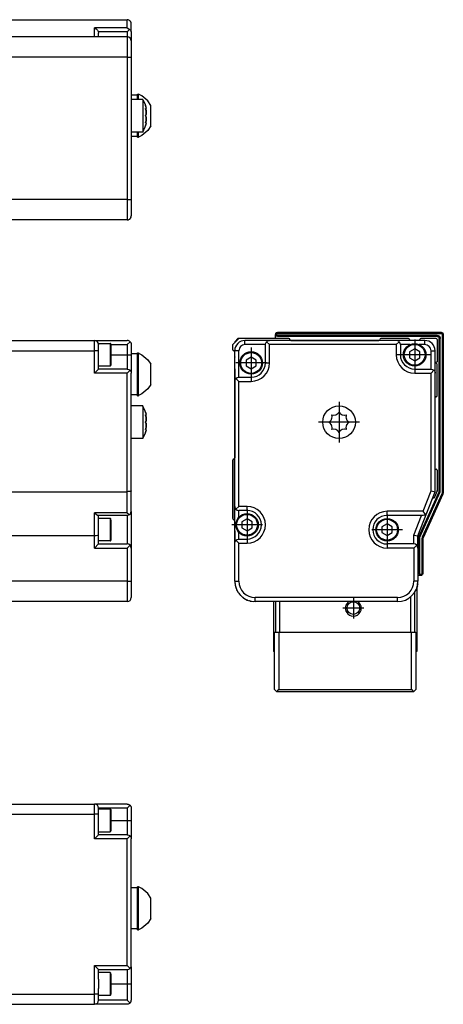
# Model space of a CAD drawing. Header units: inches. Extents: x -381 to 14628, y -418 to 176.
# Tile 36 of 36: x 14525 to 14628, y -152 to 88. Entities that reach past the tile are written whole.
import ezdxf

# ---------------------------------------------------------------- set-up
doc = ezdxf.new("R2010")
doc.units = ezdxf.units.IN
doc.linetypes.add('DOT_CENTER', pattern=[14, 12, -1, 0, -1])
doc.layers.add('1', color=7, linetype='Continuous')

# ---------------------------------------------------------------- blocks, each defined once
blk = doc.blocks.new('Modulo_der__10E___17', base_point=(13255.18, -53.93))
at = {"color": 7, "linetype": 'Continuous'}
for p, q in [((14522.08, 9.97), (14543.08, 9.97)), ((14543.08, 7.47), (14543.08, 9.97)), ((14543.08, 9.97), (14551.08, 9.97)), ((14551.29, 9.95), (14551.08, 9.97)), ((14551.08, 8.97), (14551.78, 9.68)), ((14551.46, 9.9), (14551.29, 9.95)), ((14551.48, 9.89), (14551.46, 9.9)), ((14551.67, 9.78), (14551.48, 9.89)), ((14551.78, 9.68), (14551.67, 9.78)), ((14551.78, 9.68), (14551.82, 9.64)), ((14551.82, 9.64), (14551.94, 9.47)), ((14522.08, 7.47), (14543.08, 7.47)), ((14543.08, 1.97), (14543.08, 7.47)), ((14544.08, 7.47), (14543.08, 7.47)), ((14544.08, 9.22), (14546.88, 9.22)), ((14544.08, 9.22), (14544.08, 8.97)), ((14544.08, 7.47), (14544.08, 8.97)), ((14544.08, 2.97), (14544.08, 7.47)), ((14546.95, 9.21), (14546.88, 9.22)), ((14546.88, 9.22), (14546.88, 7.52)), ((14546.88, 7.52), (14546.88, 3.72)), ((14547.05, 9.12), (14546.95, 9.21)), ((14547.08, 8.83), (14547.05, 9.12)), ((14547.06, 8.97), (14551.08, 8.97)), ((14547.08, 8.83), (14547.08, 3.92)), ((14551.08, 8.97), (14551.08, 6.47)), ((14551.94, 9.47), (14552, 9.35)), ((14552, 9.35), (14552.03, 9.28)), ((14552.03, 9.28), (14552.07, 9.08)), ((14552.07, 9.08), (14552.08, 8.97)), ((14552.08, 8.97), (14552.08, 6.47)), ((14547.08, 6.47), (14551.08, 6.47)), ((14551.08, 6.47), (14551.08, 2.97)), ((14551.08, 6.47), (14552.08, 6.47)), ((14553.58, 6.68), (14552.08, 6.68)), ((14552.08, 6.47), (14552.08, 1.97)), ((14553.58, 6.93), (14553.83, 6.93)), ((14553.58, -3.57), (14553.58, 6.93)), ((14553.83, 6.93), (14553.83, 6.85)), ((14553.83, 1.68), (14553.83, 6.93)), ((14553.83, 6.85), (14554.66, 6.46)), ((14554.66, 6.46), (14556.15, 5.23)), ((14556.15, 5.23), (14556.88, 4.14)), ((14544.08, 2.97), (14543.08, 1.97)), ((14546.88, 3.72), (14544.08, 3.72)), ((14551.08, 2.97), (14544.08, 2.97)), ((14546.88, 3.72), (14546.95, 3.73)), ((14546.95, 3.73), (14547.05, 3.82)), ((14547.05, 3.82), (14547.08, 3.92)), ((14551.08, 2.97), (14551.46, 2.9)), ((14551.78, 2.68), (14551.08, 1.97)), ((14551.46, 2.9), (14551.78, 2.68)), ((14551.78, 2.68), (14551.82, 2.64)), ((14551.82, 2.64), (14551.94, 2.47)), ((14551.94, 2.47), (14552, 2.35)), ((14556.88, -0.79), (14556.88, 4.14)), ((14551.08, 1.97), (14543.08, 1.97)), ((14551.08, -27.03), (14551.08, 1.97)), ((14552, 2.35), (14552.03, 2.28)), ((14552.03, 2.28), (14552.07, 2.08)), ((14552.07, 2.08), (14552.08, 1.97)), ((14552.08, -26.84), (14552.08, 1.97)), ((14553.83, -3.49), (14553.83, 1.68)), ((14556.15, -1.87), (14554.66, -3.11)), ((14556.88, -0.79), (14556.15, -1.87)), ((14553.58, -3.32), (14552.08, -3.32)), ((14553.58, -3.57), (14553.83, -3.57)), ((14554.66, -3.11), (14553.83, -3.49)), ((14553.83, -3.57), (14553.83, -3.49)), ((14554.91, -6.03), (14552.08, -6.03)), ((14554.91, -6.09), (14554.91, -6.03)), ((14554.91, -6.03), (14554.91, -6.09)), ((14555.5, -7.33), (14554.91, -6.09)), ((14554.91, -6.09), (14554.91, -10.03)), ((14555.58, -7.53), (14555.5, -7.33)), ((14555.58, -7.53), (14555.67, -7.84)), ((14555.67, -7.84), (14555.58, -7.53)), ((14555.58, -8.26), (14555.67, -8.33)), ((14555.66, -8.59), (14555.58, -8.26)), ((14555.59, -8.33), (14555.68, -8.33)), ((14555.59, -8.33), (14555.66, -8.59)), ((14555.66, -8.59), (14555.68, -8.7)), ((14555.68, -8.7), (14555.66, -8.59)), ((14555.68, -7.89), (14555.67, -7.84)), ((14555.67, -8.33), (14555.68, -8.33)), ((14555.7, -7.96), (14555.68, -7.89)), ((14555.68, -8.33), (14555.73, -8.21)), ((14555.68, -8.7), (14555.72, -9.03)), ((14555.72, -9.03), (14555.68, -8.7)), ((14555.72, -9.51), (14555.68, -9.76)), ((14555.68, -9.76), (14555.72, -9.51)), ((14555.7, -7.96), (14555.72, -8.09)), ((14555.72, -8.09), (14555.7, -7.96)), ((14555.73, -8.21), (14555.72, -8.09)), ((14555.72, -9.03), (14555.73, -9.28)), ((14555.73, -9.28), (14555.72, -9.03)), ((14555.73, -9.36), (14555.72, -9.51)), ((14555.72, -9.51), (14555.73, -9.36)), ((14555.73, -9.28), (14555.73, -9.36)), ((14555.73, -9.36), (14555.73, -9.28)), ((14554.91, -10.03), (14554.91, -14.03)), ((14555.67, -9.81), (14555.58, -10.03)), ((14555.58, -10.03), (14555.67, -9.81)), ((14555.58, -10.03), (14555.67, -10.25)), ((14555.67, -10.25), (14555.58, -10.03)), ((14555.58, -11.8), (14555.66, -11.47)), ((14555.67, -11.73), (14555.58, -11.8)), ((14555.66, -11.47), (14555.59, -11.73)), ((14555.59, -11.73), (14555.68, -11.73)), ((14555.68, -11.35), (14555.66, -11.47)), ((14555.66, -11.47), (14555.68, -11.35)), ((14555.68, -9.76), (14555.67, -9.81)), ((14555.67, -9.81), (14555.68, -9.76)), ((14555.67, -10.25), (14555.68, -10.29)), ((14555.68, -10.29), (14555.67, -10.25)), ((14555.68, -11.73), (14555.67, -11.73)), ((14555.68, -10.29), (14555.72, -10.55)), ((14555.72, -10.55), (14555.68, -10.29)), ((14555.72, -11.03), (14555.68, -11.35)), ((14555.68, -11.35), (14555.72, -11.03)), ((14555.73, -11.84), (14555.68, -11.73)), ((14555.7, -12.09), (14555.72, -11.96)), ((14555.72, -11.96), (14555.7, -12.09)), ((14555.72, -10.55), (14555.73, -10.7)), ((14555.73, -10.7), (14555.72, -10.55)), ((14555.73, -10.78), (14555.72, -11.03)), ((14555.72, -11.03), (14555.73, -10.78)), ((14555.72, -11.96), (14555.73, -11.84)), ((14555.73, -10.7), (14555.73, -10.78)), ((14555.73, -10.78), (14555.73, -10.7)), ((14554.91, -14.03), (14552.08, -14.03)), ((14555.5, -12.72), (14554.91, -13.97)), ((14555.58, -12.53), (14555.5, -12.72)), ((14555.58, -12.53), (14555.67, -12.22)), ((14555.67, -12.22), (14555.58, -12.53)), ((14555.67, -12.22), (14555.68, -12.17)), ((14555.68, -12.17), (14555.7, -12.09)), ((14522.08, -27.03), (14551.08, -27.03)), ((14551.29, -27.02), (14551.08, -27.03)), ((14551.08, -32.19), (14551.08, -27.03)), ((14551.46, -27.01), (14551.29, -27.02)), ((14551.48, -27.01), (14551.46, -27.01)), ((14551.67, -26.99), (14551.48, -27.01)), ((14551.78, -26.97), (14551.67, -26.99)), ((14551.82, -26.97), (14551.78, -26.97)), ((14551.94, -26.93), (14551.82, -26.97)), ((14552, -26.91), (14551.94, -26.93)), ((14552.03, -26.9), (14552, -26.91)), ((14552.07, -26.86), (14552.03, -26.9)), ((14552.08, -26.84), (14552.07, -26.86)), ((14552.08, -31.83), (14552.08, -26.84)), ((14551.08, -32.19), (14543.08, -32.19)), ((14543.08, -32.19), (14543.1, -32.21)), ((14543.08, -37.83), (14543.08, -32.19)), ((14543.1, -32.21), (14543.46, -32.52)), ((14543.46, -32.52), (14543.48, -32.53)), ((14543.48, -32.53), (14543.78, -32.74)), ((14543.78, -32.74), (14543.8, -32.75)), ((14543.8, -32.75), (14544.01, -32.83)), ((14551.08, -32.83), (14544.01, -32.83)), ((14544.08, -37.64), (14544.08, -32.83)), ((14546.88, -33.58), (14544.08, -33.58)), ((14546.95, -33.59), (14546.88, -33.58)), ((14546.88, -33.58), (14546.88, -39.08)), ((14547.05, -33.68), (14546.95, -33.59)), ((14547.08, -33.97), (14547.05, -33.68)), ((14551.08, -32.19), (14551.1, -32.21)), ((14551.46, -32.75), (14551.08, -32.83)), ((14551.08, -32.83), (14551.08, -39.83)), ((14551.1, -32.21), (14551.46, -32.52)), ((14551.46, -32.52), (14551.48, -32.53)), ((14551.64, -32.65), (14551.46, -32.75)), ((14551.48, -32.53), (14551.64, -32.65)), ((14551.64, -32.65), (14551.78, -32.53)), ((14551.78, -32.53), (14552, -32.21)), ((14552, -32.21), (14552.08, -31.83)), ((14552.08, -31.9), (14552.06, -32)), ((14552.08, -31.9), (14552.08, -40.83)), ((14547.08, -33.97), (14547.08, -36.33)), ((14543.08, -37.83), (14522.08, -37.83)), ((14543.46, -37.81), (14543.08, -37.83)), ((14543.08, -40.83), (14543.08, -37.83)), ((14543.78, -37.77), (14543.46, -37.81)), ((14544, -37.71), (14543.78, -37.77)), ((14544.08, -37.64), (14544, -37.71)), ((14544.08, -39.83), (14544.08, -37.64)), ((14547.08, -36.33), (14547.08, -38.88)), ((14544.08, -39.83), (14543.08, -40.83)), ((14543.08, -40.83), (14551.08, -40.83)), ((14546.88, -39.08), (14544.08, -39.08)), ((14544.08, -39.83), (14551.08, -39.83)), ((14546.88, -39.08), (14546.95, -39.07)), ((14546.95, -39.07), (14547.05, -38.98)), ((14547.05, -38.98), (14547.08, -38.88)), ((14551.46, -39.9), (14551.08, -39.83)), ((14551.08, -40.83), (14551.78, -40.12)), ((14551.08, -40.83), (14551.08, -48.93)), ((14551.78, -40.12), (14551.46, -39.9)), ((14552, -40.45), (14551.78, -40.12)), ((14552.08, -40.83), (14552, -40.45)), ((14552.08, -40.83), (14552.08, -48.93)), ((14551.08, -48.93), (14500.68, -48.93)), ((14551.08, -48.93), (14552.08, -48.93)), ((14551.08, -48.93), (14551.08, -53.93)), ((14552.08, -48.93), (14552.08, -52.93)), ((14551.08, -53.93), (14500.68, -53.93))]:
    blk.add_line(p, q, dxfattribs=at)
for centre, start, end in [((14543.08, 8.97), 360, 90), ((14551.08, -52.93), 270, 0)]:
    blk.add_arc(centre, 1, start, end, dxfattribs=at)
blk = doc.blocks.new('F-136__28', base_point=(621.12, -75.97))
blk.add_blockref('Modulo_der__10E___17', (13255.18, -53.93))
blk = doc.blocks.new('Alzado2', base_point=(2889, -32))
blk.add_blockref('F-136__28', (621.12, -75.97))
blk = doc.blocks.new('Modulo_der__10E___35', base_point=(13255.18, 38.97))
at = {"color": 7, "linetype": 'Continuous'}
for p, q in [((14522.08, 88.48), (14551.08, 88.48)), ((14551.29, 88.46), (14551.08, 88.48)), ((14551.08, 86.47), (14551.08, 88.48)), ((14551.46, 88.4), (14551.29, 88.46)), ((14551.48, 88.39), (14551.46, 88.4)), ((14551.67, 88.29), (14551.48, 88.39)), ((14551.78, 88.18), (14551.67, 88.29)), ((14551.82, 88.15), (14551.78, 88.18)), ((14551.94, 87.98), (14551.82, 88.15)), ((14552, 87.86), (14551.94, 87.98)), ((14552.03, 87.79), (14552, 87.86)), ((14552.07, 87.58), (14552.03, 87.79)), ((14552.08, 87.48), (14552.07, 87.58)), ((14552.08, 85.54), (14552.08, 87.48)), ((14543.08, 84.28), (14543.08, 86.47)), ((14551.08, 86.47), (14543.08, 86.47)), ((14543.08, 86.47), (14543.1, 86.46)), ((14543.1, 86.46), (14543.46, 86.26)), ((14543.46, 86.26), (14543.48, 86.24)), ((14543.48, 86.24), (14543.78, 85.94)), ((14543.78, 85.94), (14543.8, 85.92)), ((14543.8, 85.92), (14544, 85.56)), ((14544, 85.56), (14544.01, 85.54)), ((14544.01, 85.54), (14544.08, 85.15)), ((14551.08, 85.54), (14544.01, 85.54)), ((14544.08, 84.28), (14544.08, 85.15)), ((14551.08, 86.47), (14551.1, 86.46)), ((14551.64, 86.1), (14551.08, 85.54)), ((14551.08, 85.54), (14551.08, 84.28)), ((14551.1, 86.46), (14551.46, 86.26)), ((14551.46, 86.26), (14551.48, 86.24)), ((14551.48, 86.24), (14551.64, 86.1)), ((14551.64, 86.1), (14551.78, 86.02)), ((14551.78, 86.02), (14552, 85.8)), ((14552, 85.8), (14552.08, 85.54)), ((14552.08, 85.54), (14552.08, 83.28)), ((14551.08, 84.28), (14500.68, 84.28)), ((14551.08, 84.28), (14551.08, 79.28)), ((14552.08, 83.28), (14552.08, 79.28)), ((14551.08, 79.28), (14500.68, 79.28)), ((14551.08, 79.28), (14552.08, 79.28)), ((14551.08, 79.28), (14551.08, 44.48)), ((14552.08, 79.28), (14552.08, 44.48)), ((14553.58, 69.98), (14552.08, 69.98)), ((14553.58, 70.23), (14553.83, 70.23)), ((14553.58, 69), (14553.58, 70.23)), ((14554.66, 69.84), (14553.83, 70.23)), ((14553.83, 69), (14553.83, 70.23)), ((14554.91, 68.98), (14552.08, 68.98)), ((14553.58, 68.98), (14553.58, 69)), ((14553.83, 68.98), (14553.83, 69)), ((14556.15, 68.59), (14554.66, 69.84)), ((14554.91, 68.98), (14555.5, 67.71)), ((14554.91, 68.98), (14554.91, 66.98)), ((14555.5, 67.71), (14555.58, 67.48)), ((14555.58, 67.48), (14555.67, 67.16)), ((14555.67, 67.16), (14555.58, 67.48)), ((14556.88, 67.48), (14556.15, 68.59)), ((14556.88, 62.48), (14556.88, 67.48)), ((14554.91, 66.98), (14554.91, 60.98)), ((14555.67, 66.37), (14555.58, 66.75)), ((14555.58, 66.75), (14555.66, 66.68)), ((14555.67, 65.2), (14555.58, 64.98)), ((14555.58, 64.98), (14555.67, 65.2)), ((14555.59, 66.68), (14555.68, 66.68)), ((14555.59, 66.68), (14555.67, 66.37)), ((14555.66, 66.68), (14555.68, 66.68)), ((14555.68, 67.12), (14555.67, 67.16)), ((14555.67, 66.37), (14555.68, 66.3)), ((14555.68, 66.3), (14555.67, 66.37)), ((14555.68, 65.24), (14555.67, 65.2)), ((14555.67, 65.2), (14555.68, 65.24)), ((14555.72, 66.91), (14555.68, 67.12)), ((14555.68, 66.68), (14555.72, 66.71)), ((14555.68, 66.3), (14555.73, 65.73)), ((14555.73, 65.73), (14555.68, 66.3)), ((14555.7, 65.33), (14555.68, 65.24)), ((14555.68, 65.24), (14555.7, 65.33)), ((14555.72, 65.5), (14555.7, 65.33)), ((14555.7, 65.33), (14555.72, 65.5)), ((14555.72, 66.91), (14555.73, 66.83)), ((14555.73, 66.83), (14555.72, 66.91)), ((14555.72, 66.71), (14555.73, 66.79)), ((14555.73, 65.73), (14555.72, 65.5)), ((14555.72, 65.5), (14555.73, 65.73)), ((14555.73, 66.79), (14555.73, 66.83)), ((14555.58, 64.98), (14555.67, 64.76)), ((14555.67, 64.76), (14555.58, 64.98)), ((14555.58, 63.21), (14555.67, 63.59)), ((14555.67, 63.27), (14555.58, 63.21)), ((14555.58, 62.48), (14555.67, 62.79)), ((14555.67, 62.79), (14555.58, 62.48)), ((14555.67, 63.59), (14555.59, 63.28)), ((14555.59, 63.28), (14555.68, 63.28)), ((14555.67, 64.76), (14555.68, 64.71)), ((14555.68, 64.71), (14555.67, 64.76)), ((14555.68, 63.65), (14555.67, 63.59)), ((14555.67, 63.59), (14555.68, 63.65)), ((14555.68, 63.28), (14555.67, 63.27)), ((14555.67, 62.79), (14555.68, 62.84)), ((14555.68, 64.71), (14555.7, 64.63)), ((14555.7, 64.63), (14555.68, 64.71)), ((14555.73, 64.23), (14555.68, 63.65)), ((14555.68, 63.65), (14555.73, 64.23)), ((14555.72, 63.24), (14555.68, 63.28)), ((14555.68, 62.84), (14555.72, 63.04)), ((14555.7, 64.63), (14555.72, 64.46)), ((14555.72, 64.46), (14555.7, 64.63)), ((14555.72, 64.46), (14555.73, 64.23)), ((14555.73, 64.23), (14555.72, 64.46)), ((14555.73, 63.16), (14555.72, 63.24)), ((14555.72, 63.04), (14555.73, 63.13)), ((14555.73, 63.13), (14555.72, 63.04)), ((14555.73, 63.13), (14555.73, 63.16)), ((14554.91, 60.98), (14552.08, 60.98)), ((14553.58, 60.96), (14553.58, 60.98)), ((14553.58, 59.73), (14553.58, 60.96)), ((14553.83, 60.96), (14553.83, 60.98)), ((14553.83, 59.73), (14553.83, 60.96)), ((14556.15, 61.38), (14554.66, 60.13)), ((14554.91, 60.98), (14555.5, 62.24)), ((14555.5, 62.24), (14555.58, 62.48)), ((14556.88, 62.48), (14556.15, 61.38)), ((14552.08, 59.98), (14553.58, 59.98)), ((14553.58, 59.73), (14553.83, 59.73)), ((14554.66, 60.13), (14553.83, 59.73)), ((14551.08, 44.48), (14500.68, 44.48)), ((14551.08, 44.48), (14552.08, 44.48)), ((14551.08, 44.48), (14551.08, 39.48)), ((14552.08, 44.48), (14552.08, 40.48)), ((14551.08, 39.48), (14500.68, 39.48)), ((14551.08, 39.48), (14551.29, 39.5)), ((14551.29, 39.5), (14551.39, 39.53)), ((14551.43, 39.55), (14551.46, 39.55)), ((14551.46, 39.55), (14551.48, 39.56)), ((14551.48, 39.56), (14551.67, 39.67)), ((14551.67, 39.67), (14551.7, 39.7)), ((14551.73, 39.73), (14551.78, 39.77)), ((14551.78, 39.77), (14551.82, 39.81)), ((14551.82, 39.81), (14551.94, 39.98)), ((14551.94, 39.98), (14552, 40.09)), ((14552, 40.09), (14552.03, 40.17)), ((14552.03, 40.17), (14552.05, 40.27)), ((14552.07, 40.37), (14552.08, 40.48)), ((14552.07, 40.34), (14552.07, 40.37))]:
    blk.add_line(p, q, dxfattribs=at)
for centre, start, end in [((14551.08, 83.28), 360, 90), ((14551.08, 40.48), 270, 0)]:
    blk.add_arc(centre, 1, start, end, dxfattribs=at)
blk = doc.blocks.new('F-136__46', base_point=(621.12, 38.97))
blk.add_blockref('Modulo_der__10E___35', (13255.18, 38.97))
blk = doc.blocks.new('Inferior2', base_point=(2889, 64.72))
blk.add_blockref('F-136__46', (621.12, 38.97))
blk = doc.blocks.new('Modulo_der__10E___47', base_point=(14576.88, -53.9))
at = {"color": 7, "linetype": 'Continuous'}
for p, q in [((14576.88, -19.28), (14576.88, -33.63)), ((14577.38, -36.63), (14577.38, -36.98)), ((14577.38, -36.98), (14577.38, -39.03)), ((14577.38, -41.01), (14577.38, -41.03)), ((14621.99, -50.31), (14621.88, -50.61)), ((14622.03, -50.09), (14621.99, -50.31)), ((14622.13, -49.62), (14622.08, -49.85)), ((14577.74, -50.76), (14577.68, -50.64)), ((14577.97, -51.28), (14577.87, -51.06)), ((14578.82, -52.43), (14578.78, -52.4)), ((14579.3, -52.87), (14579.13, -52.71)), ((14580.51, -53.56), (14580.49, -53.56)), ((14580.54, -53.58), (14580.51, -53.56)), ((14581.17, -53.78), (14580.95, -53.71))]:
    blk.add_line(p, q, dxfattribs=at)
for centre, start, end in [((14582.38, -48.93), 180.0001, 200.0001), ((14617.18, -48.93), 352, 0.0001), ((14582.38, -48.93), 208.0001, 224.0001), ((14582.38, -48.93), 232.0004, 240.0004), ((14582.38, -48.93), 255.9999, 263.9999)]:
    blk.add_arc(centre, 5, start, end, dxfattribs=at)
blk = doc.blocks.new('CABEZA__48', base_point=(14586.88, -75.97))
at = {"color": 7, "linetype": 'Continuous'}
for p, q in [((14621.88, -50.59), (14621.88, -66.17)), ((14620.38, -52.75), (14620.38, -61.37)), ((14621.38, -61.37), (14621.38, -51.6)), ((14586.88, -53.93), (14586.88, -66.17)), ((14587.38, -53.93), (14587.38, -61.37)), ((14588.38, -61.37), (14588.38, -53.93)), ((14605.32, -53.93), (14605, -54.14)), ((14607.76, -54.14), (14607.43, -53.93)), ((14587.13, -61.37), (14588.13, -61.37)), ((14587.13, -75.47), (14587.13, -61.37)), ((14588.13, -61.37), (14588.13, -75.47)), ((14588.13, -61.37), (14620.63, -61.37)), ((14620.63, -61.37), (14621.63, -61.37)), ((14620.63, -75.47), (14620.63, -61.37)), ((14621.63, -61.37), (14621.63, -75.47)), ((14587.13, -66.17), (14586.88, -66.17)), ((14621.88, -66.17), (14621.63, -66.17)), ((14587.63, -75.97), (14587.13, -75.47)), ((14587.63, -75.97), (14588.13, -75.47)), ((14621.13, -75.97), (14587.63, -75.97)), ((14588.13, -75.47), (14620.63, -75.47)), ((14620.63, -75.47), (14621.13, -75.97)), ((14621.13, -75.97), (14621.63, -75.47))]:
    blk.add_line(p, q, dxfattribs=at)
blk.add_circle((14606.38, -55.52), 1.55, dxfattribs=at)
for start, end in [(135.0002, 224.9998), (224.9998, 44.9998)]:
    blk.add_arc((14606.38, -55.52), 1.95, start, end, dxfattribs=at)
at = {"layer": '1', "color": 2, "linetype": 'DOT_CENTER'}
for p, q in [((14606.38, -52.97), (14606.38, -58.07)), ((14608.93, -55.52), (14603.83, -55.52))]:
    blk.add_line(p, q, dxfattribs=at)
blk = doc.blocks.new('Modulo_izq__K__1__49', base_point=(14576.88, -53.93))
at = {"color": 7, "linetype": 'Continuous'}
for p, q in [((14576.88, 8.97), (14578.38, 10.47)), ((14577.88, 10.22), (14578.18, 10.52)), ((14577.88, 9.97), (14577.88, 10.22)), ((14577.88, 10.22), (14578.12, 10.22)), ((14578.18, 10.52), (14585.58, 10.52)), ((14590.63, 10.47), (14578.38, 10.47)), ((14579.88, 8.97), (14579.88, 9.97)), ((14585.88, 9.97), (14579.88, 9.97)), ((14584.96, 9.35), (14585.17, 9.68)), ((14585.17, 9.68), (14585.29, 9.78)), ((14585.17, 9.68), (14585.88, 8.97)), ((14585.29, 9.78), (14585.47, 9.89)), ((14585.47, 9.89), (14585.5, 9.9)), ((14585.5, 9.9), (14585.67, 9.95)), ((14585.63, 10.47), (14585.58, 10.52)), ((14585.67, 9.95), (14585.88, 9.97)), ((14616.88, 9.97), (14585.88, 9.97)), ((14587.38, 11.47), (14587.4, 11.62)), ((14587.38, 10.47), (14587.38, 11.47)), ((14587.4, 11.33), (14587.38, 11.47)), ((14587.63, 11.47), (14587.38, 11.47)), ((14587.4, 11.62), (14587.42, 11.67)), ((14587.46, 11.2), (14587.4, 11.33)), ((14587.42, 11.67), (14587.46, 11.75)), ((14587.46, 11.75), (14587.6, 11.89)), ((14587.6, 11.06), (14587.46, 11.2)), ((14587.6, 11.89), (14587.69, 11.94)), ((14587.73, 11), (14587.6, 11.06)), ((14587.63, 11.47), (14587.64, 11.55)), ((14587.64, 11.4), (14587.63, 11.47)), ((14587.64, 11.55), (14587.65, 11.57)), ((14587.65, 11.38), (14587.64, 11.4)), ((14587.65, 11.57), (14587.67, 11.61)), ((14587.67, 11.33), (14587.65, 11.38)), ((14587.67, 11.61), (14587.7, 11.65)), ((14587.7, 11.3), (14587.67, 11.33)), ((14587.69, 11.94), (14587.73, 11.95)), ((14587.7, 11.65), (14587.74, 11.68)), ((14587.74, 11.27), (14587.7, 11.3)), ((14587.73, 11.95), (14587.88, 11.97)), ((14587.88, 10.97), (14587.73, 11)), ((14587.74, 11.68), (14587.78, 11.7)), ((14587.78, 11.24), (14587.74, 11.27)), ((14587.78, 11.7), (14587.8, 11.71)), ((14587.8, 11.23), (14587.78, 11.24)), ((14587.8, 11.71), (14587.88, 11.72)), ((14587.88, 11.22), (14587.8, 11.23)), ((14587.88, 11.97), (14627.88, 11.97)), ((14587.88, 11.72), (14587.88, 11.97)), ((14587.88, 11.72), (14627.88, 11.72)), ((14626.88, 11.22), (14587.88, 11.22)), ((14587.88, 10.97), (14587.88, 11.22)), ((14626.88, 10.97), (14587.88, 10.97)), ((14591.13, 9.97), (14612.63, 9.97)), ((14619.88, 10.47), (14613.13, 10.47)), ((14617.09, 9.95), (14616.88, 9.97)), ((14623.88, 9.97), (14616.88, 9.97)), ((14617.59, 9.68), (14616.88, 8.97)), ((14617.26, 9.9), (14617.09, 9.95)), ((14617.29, 9.89), (14617.26, 9.9)), ((14617.47, 9.78), (14617.29, 9.89)), ((14617.59, 9.68), (14617.47, 9.78)), ((14617.8, 9.35), (14617.59, 9.68)), ((14620.13, 10.22), (14620.13, 9.97)), ((14622.63, 9.97), (14622.63, 10.22)), ((14626.63, 10.47), (14622.88, 10.47)), ((14623.88, 8.97), (14623.88, 9.97)), ((14626.88, 10.97), (14626.88, 11.22)), ((14626.88, 11.22), (14627.09, 11.19)), ((14626.88, 10.97), (14627.02, 10.95)), ((14626.88, 10.22), (14626.88, 4.77)), ((14627.02, 10.95), (14627.16, 10.89)), ((14627.09, 11.19), (14627.16, 11.17)), ((14627.16, 11.17), (14627.29, 11.1)), ((14627.16, 10.89), (14627.29, 10.75)), ((14627.29, 11.1), (14627.41, 11)), ((14627.29, 10.75), (14627.36, 10.62)), ((14627.36, 10.62), (14627.38, 10.47)), ((14627.38, 10.47), (14627.63, 10.47)), ((14627.38, -27.04), (14627.38, 10.47)), ((14627.41, 11), (14627.5, 10.89)), ((14627.5, 10.89), (14627.57, 10.76)), ((14627.57, 10.76), (14627.6, 10.69)), ((14627.6, 10.69), (14627.63, 10.47)), ((14627.63, -27.1), (14627.63, 10.47)), ((14627.88, 11.72), (14627.88, 11.97)), ((14627.88, 11.97), (14628.02, 11.95)), ((14627.88, 11.72), (14627.95, 11.71)), ((14627.95, 11.71), (14627.97, 11.7)), ((14627.97, 11.7), (14628.02, 11.68)), ((14628.02, 11.95), (14628.16, 11.89)), ((14628.02, 11.68), (14628.05, 11.65)), ((14628.05, 11.65), (14628.09, 11.61)), ((14628.09, 11.61), (14628.11, 11.57)), ((14628.11, 11.57), (14628.12, 11.55)), ((14628.12, 11.55), (14628.13, 11.47)), ((14628.13, 11.47), (14628.38, 11.47)), ((14628.13, 11.47), (14628.13, -27.21)), ((14628.16, 11.89), (14628.29, 11.75)), ((14628.29, 11.75), (14628.36, 11.62)), ((14628.36, 11.62), (14628.38, 11.47)), ((14628.38, 11.47), (14628.38, -27.21)), ((14576.88, 7.72), (14576.88, 8.97)), ((14576.9, 7.62), (14576.9, 7.61)), ((14576.92, 7.58), (14576.93, 7.57)), ((14576.93, 7.57), (14576.95, 7.55)), ((14576.95, 7.55), (14576.96, 7.54)), ((14576.97, 7.53), (14576.99, 7.52)), ((14576.99, 7.52), (14577, 7.51)), ((14577.09, 7.48), (14577.1, 7.48)), ((14577.14, 7.47), (14577.13, 7.47)), ((14577.2, 7.46), (14577.16, 7.47)), ((14577.25, 7.44), (14577.2, 7.46)), ((14577.33, 7.37), (14577.29, 7.41)), ((14577.35, 7.34), (14577.33, 7.37)), ((14577.37, 7.29), (14577.36, 7.33)), ((14577.38, 7.22), (14577.37, 7.28)), ((14578.38, 7.47), (14577.38, 7.47)), ((14577.38, -0.03), (14577.38, 7.47)), ((14578.38, 0.97), (14578.38, 7.47)), ((14584.88, 8.97), (14579.88, 8.97)), ((14584.88, 8.97), (14584.96, 9.35)), ((14584.88, 4.47), (14584.88, 8.97)), ((14585.88, 4.47), (14585.88, 8.97)), ((14616.88, 8.97), (14585.88, 8.97)), ((14616.88, 8.97), (14616.88, 6.47)), ((14617.88, 8.97), (14617.8, 9.35)), ((14620.24, 8.97), (14617.88, 8.97)), ((14617.88, 8.97), (14617.88, 6.47)), ((14621.38, 7.92), (14620.13, 7.19)), ((14620.27, 8.97), (14620.24, 8.97)), ((14622.63, 7.19), (14621.38, 7.92)), ((14622.53, 8.97), (14622.49, 8.97)), ((14623.88, 8.97), (14622.53, 8.97)), ((14625.38, 2.97), (14625.38, 7.47)), ((14625.38, 7.47), (14626.38, 7.47)), ((14626.38, 1.97), (14626.38, 7.47)), ((14577.38, 5.97), (14577.38, 7.22)), ((14577.38, 5.97), (14577.38, 5.95)), ((14577.38, 5.97), (14577.38, 5.95)), ((14577.38, 5.93), (14577.38, 5.97)), ((14577.38, 2.97), (14577.38, 5.97)), ((14577.38, 5.95), (14577.38, 5.93)), ((14581.38, 5.92), (14580.13, 5.19)), ((14580.13, 5.19), (14580.13, 3.75)), ((14582.63, 5.19), (14581.38, 5.92)), ((14582.63, 3.75), (14582.63, 5.19)), ((14617.88, 6.47), (14616.88, 6.47)), ((14620.13, 7.19), (14620.13, 5.75)), ((14620.13, 5.75), (14621.38, 5.03)), ((14621.38, 5.03), (14622.63, 5.75)), ((14622.63, 5.75), (14622.63, 7.19)), ((14577.38, 2.9), (14577.38, 2.97)), ((14577.38, 2.97), (14577.38, -18.78)), ((14577.38, 2.9), (14577.38, 2.92)), ((14577.38, 1.93), (14577.38, 2.9)), ((14580.13, 3.75), (14581.38, 3.03)), ((14581.38, 3.03), (14582.63, 3.75)), ((14584.88, 4.47), (14585.88, 4.47)), ((14621.38, 2.97), (14625.38, 2.97)), ((14621.38, 2.97), (14621.38, 1.97)), ((14625.38, 2.97), (14625.76, 2.9)), ((14626.09, 2.68), (14625.38, 1.97)), ((14625.76, 2.9), (14626.09, 2.68)), ((14626.09, 2.68), (14626.19, 2.56)), ((14626.19, 2.56), (14626.29, 2.38)), ((14626.88, 4.77), (14626.58, 4.47)), ((14626.58, 4.47), (14626.88, 4.17)), ((14626.88, -3.53), (14626.88, 4.17)), ((14577.38, 1.72), (14577.38, 1.93)), ((14577.38, -0.03), (14577.4, 0.18)), ((14577.4, 0.18), (14577.46, 0.35)), ((14577.46, 0.35), (14577.47, 0.38)), ((14577.47, 0.38), (14577.57, 0.56)), ((14577.57, 0.56), (14577.67, 0.68)), ((14577.67, 0.68), (14578, 0.9)), ((14577.67, 0.68), (14578.38, -0.03)), ((14578, 0.9), (14578.38, 0.97)), ((14578.38, 0.97), (14581.38, 0.97)), ((14581.38, 0.97), (14581.38, -0.03)), ((14621.38, 1.97), (14625.38, 1.97)), ((14625.38, -26.84), (14625.38, 1.97)), ((14626.29, 2.38), (14626.3, 2.35)), ((14626.3, 2.35), (14626.36, 2.18)), ((14626.36, 2.18), (14626.38, 1.97)), ((14626.38, -27.03), (14626.38, 1.97)), ((14577.38, -30.63), (14577.38, -0.03)), ((14578.38, -0.03), (14581.38, -0.03)), ((14578.38, -30.63), (14578.38, -0.03)), ((14626.38, -3.97), (14626.38, -3.98)), ((14600.74, -9.76), (14600.94, -9.51)), ((14600.94, -9.51), (14601.03, -9.36)), ((14601.03, -9.36), (14601.07, -9.28)), ((14601.07, -9.28), (14601.14, -9.03)), ((14601.18, -8.59), (14601.11, -8.26)), ((14601.11, -8.26), (14601.49, -8.33)), ((14601.14, -9.03), (14601.18, -8.7)), ((14601.18, -8.64), (14601.18, -8.59)), ((14601.18, -8.7), (14601.18, -8.64)), ((14601.49, -8.33), (14601.55, -8.33)), ((14601.55, -8.33), (14602.13, -8.21)), ((14602.13, -8.21), (14602.36, -8.09)), ((14602.36, -8.09), (14602.53, -7.96)), ((14602.53, -7.96), (14602.62, -7.89)), ((14602.62, -7.89), (14602.66, -7.84)), ((14602.66, -7.84), (14602.88, -7.53)), ((14602.88, -7.53), (14603.1, -7.84)), ((14603.1, -7.84), (14603.15, -7.89)), ((14603.15, -7.89), (14603.23, -7.96)), ((14603.23, -7.96), (14603.4, -8.09)), ((14603.4, -8.09), (14603.63, -8.21)), ((14603.63, -8.21), (14604.21, -8.33)), ((14604.21, -8.33), (14604.27, -8.33)), ((14604.27, -8.33), (14604.65, -8.26)), ((14604.59, -8.59), (14604.58, -8.64)), ((14604.58, -8.64), (14604.58, -8.7)), ((14604.58, -8.7), (14604.62, -9.03)), ((14604.65, -8.26), (14604.59, -8.59)), ((14604.62, -9.03), (14604.7, -9.28)), ((14604.7, -9.28), (14604.73, -9.36)), ((14604.73, -9.36), (14604.82, -9.51)), ((14604.82, -9.51), (14605.02, -9.76)), ((14600.38, -10.03), (14600.69, -9.81)), ((14600.69, -10.25), (14600.38, -10.03)), ((14600.69, -9.81), (14600.74, -9.76)), ((14600.74, -10.29), (14600.69, -10.25)), ((14600.94, -10.55), (14600.74, -10.29)), ((14601.03, -10.7), (14600.94, -10.55)), ((14601.07, -10.78), (14601.03, -10.7)), ((14601.14, -11.03), (14601.07, -10.78)), ((14601.11, -11.8), (14601.18, -11.47)), ((14601.49, -11.73), (14601.11, -11.8)), ((14601.18, -11.35), (14601.14, -11.03)), ((14601.18, -11.42), (14601.18, -11.35)), ((14601.18, -11.47), (14601.18, -11.42)), ((14601.55, -11.73), (14601.49, -11.73)), ((14602.13, -11.84), (14601.55, -11.73)), ((14602.36, -11.96), (14602.13, -11.84)), ((14602.53, -12.09), (14602.36, -11.96)), ((14603.4, -11.96), (14603.23, -12.09)), ((14603.63, -11.84), (14603.4, -11.96)), ((14604.21, -11.73), (14603.63, -11.84)), ((14604.27, -11.73), (14604.21, -11.73)), ((14604.65, -11.8), (14604.27, -11.73)), ((14604.62, -11.03), (14604.58, -11.35)), ((14604.58, -11.35), (14604.58, -11.42)), ((14604.58, -11.42), (14604.59, -11.47)), ((14604.59, -11.47), (14604.65, -11.8)), ((14604.7, -10.78), (14604.62, -11.03)), ((14604.73, -10.7), (14604.7, -10.78)), ((14604.82, -10.55), (14604.73, -10.7)), ((14605.02, -10.29), (14604.82, -10.55)), ((14605.02, -9.76), (14605.07, -9.81)), ((14605.07, -10.25), (14605.02, -10.29)), ((14605.07, -9.81), (14605.38, -10.03)), ((14605.38, -10.03), (14605.07, -10.25)), ((14602.62, -12.17), (14602.53, -12.09)), ((14602.66, -12.22), (14602.62, -12.17)), ((14602.88, -12.53), (14602.66, -12.22)), ((14603.1, -12.22), (14602.88, -12.53)), ((14603.15, -12.17), (14603.1, -12.22)), ((14603.23, -12.09), (14603.15, -12.17)), ((14576.88, -33.63), (14576.88, -19.28)), ((14626.38, -21.53), (14626.63, -21.53)), ((14626.88, -21.78), (14626.88, -26.73)), ((14622.38, -38.11), (14627.38, -27.04)), ((14622.63, -38.17), (14627.63, -27.1)), ((14628.06, -27.52), (14623.24, -38.19)), ((14623.44, -31.83), (14625.38, -26.84)), ((14628.29, -27.62), (14623.47, -38.3)), ((14624.37, -32.19), (14626.38, -27.03)), ((14625.38, -26.84), (14626.38, -27.03)), ((14626.86, -26.82), (14626.26, -28.37)), ((14627.38, -27.04), (14627.63, -27.1)), ((14628.11, -27.36), (14628.06, -27.52)), ((14628.06, -27.52), (14628.29, -27.62)), ((14628.13, -27.21), (14628.11, -27.36)), ((14628.13, -27.21), (14628.38, -27.21)), ((14628.3, -27.59), (14628.29, -27.62)), ((14628.35, -27.42), (14628.3, -27.59)), ((14628.38, -27.21), (14628.35, -27.42)), ((14577.38, -30.63), (14577.4, -30.84)), ((14577.38, -39.63), (14577.38, -30.63)), ((14577.4, -30.84), (14577.46, -31.01)), ((14577.46, -31.01), (14577.47, -31.04)), ((14577.47, -31.04), (14577.57, -31.22)), ((14577.57, -31.22), (14577.67, -31.34)), ((14577.67, -31.34), (14578.38, -30.63)), ((14580.38, -30.63), (14578.38, -30.63)), ((14580.38, -31.63), (14580.38, -30.63)), ((14577.67, -31.34), (14578, -31.55)), ((14578, -31.55), (14578.38, -31.63)), ((14578.38, -33.24), (14578.38, -31.63)), ((14580.38, -31.63), (14578.38, -31.63)), ((14578.38, -33.27), (14578.38, -33.24)), ((14580.38, -33.69), (14579.13, -34.41)), ((14581.63, -34.41), (14580.38, -33.69)), ((14623.44, -31.83), (14614.63, -31.83)), ((14614.63, -32.83), (14614.63, -31.83)), ((14623.44, -32.83), (14614.63, -32.83)), ((14621.18, -37.64), (14623.05, -32.83)), ((14622.18, -37.83), (14624.37, -32.19)), ((14624.01, -32.65), (14623.44, -31.83)), ((14623.82, -32.75), (14623.44, -32.83)), ((14624.01, -32.65), (14623.82, -32.75)), ((14624.15, -32.53), (14624.01, -32.65)), ((14624.16, -32.52), (14624.15, -32.53)), ((14624.37, -32.21), (14624.16, -32.52)), ((14624.37, -32.19), (14624.37, -32.21)), ((14577.38, -33.88), (14577.13, -33.88)), ((14577.38, -36.63), (14577.38, -33.88)), ((14579.13, -34.41), (14579.13, -35.85)), ((14579.13, -35.85), (14580.38, -36.57)), ((14580.38, -36.57), (14581.63, -35.85)), ((14581.63, -35.85), (14581.63, -34.41)), ((14614.63, -34.88), (14613.38, -35.61)), ((14613.38, -35.61), (14613.38, -37.05)), ((14615.88, -35.61), (14614.63, -34.88)), ((14615.88, -37.05), (14615.88, -35.61)), ((14577.38, -36.98), (14577.38, -36.63)), ((14577.38, -39.03), (14577.38, -36.63)), ((14578.38, -37.02), (14578.38, -36.99)), ((14578.38, -38.63), (14578.38, -37.02)), ((14613.38, -37.05), (14614.63, -37.77)), ((14614.63, -37.77), (14615.88, -37.05)), ((14621.18, -39.83), (14621.18, -37.64)), ((14621.18, -37.64), (14622.18, -37.83)), ((14622.18, -40.83), (14622.18, -37.83)), ((14622.63, -38.17), (14622.38, -38.11)), ((14622.38, -47.03), (14622.38, -38.11)), ((14622.63, -47.03), (14622.63, -38.17)), ((14623.16, -38.45), (14623.13, -38.71)), ((14623.24, -38.19), (14623.16, -38.45)), ((14623.24, -38.19), (14623.47, -38.3)), ((14623.4, -38.5), (14623.38, -38.71)), ((14623.45, -38.33), (14623.4, -38.5)), ((14623.47, -38.3), (14623.45, -38.33)), ((14577.35, -39.03), (14577.35, -41.01)), ((14577.38, -39.03), (14577.35, -39.03)), ((14577.38, -39.63), (14577.44, -39.29)), ((14577.38, -48.93), (14577.38, -39.63)), ((14577.44, -39.29), (14577.46, -39.25)), ((14577.46, -39.25), (14577.61, -38.99)), ((14577.61, -38.99), (14577.67, -38.92)), ((14577.67, -38.92), (14578, -38.71)), ((14577.67, -38.92), (14578.38, -39.63)), ((14578, -38.71), (14578.38, -38.63)), ((14578.38, -38.63), (14580.38, -38.63)), ((14578.38, -39.63), (14580.38, -39.63)), ((14578.38, -48.93), (14578.38, -39.63)), ((14580.38, -38.63), (14580.38, -39.63)), ((14621.18, -39.83), (14614.63, -39.83)), ((14614.63, -39.83), (14614.63, -40.83)), ((14621.18, -40.83), (14614.63, -40.83)), ((14621.56, -39.9), (14621.18, -39.83)), ((14621.18, -40.83), (14621.89, -40.12)), ((14621.18, -40.83), (14621.18, -48.93)), ((14621.89, -40.12), (14621.56, -39.9)), ((14622.1, -40.45), (14621.89, -40.12)), ((14622.18, -40.83), (14622.1, -40.45)), ((14622.18, -40.83), (14622.18, -48.93)), ((14623.13, -38.71), (14623.38, -38.71)), ((14623.13, -38.71), (14623.13, -47.03)), ((14623.38, -38.71), (14623.38, -47.03)), ((14577.38, -41.01), (14577.35, -41.01)), ((14622.88, -47.53), (14622.18, -47.53)), ((14622.4, -47.17), (14622.38, -47.03)), ((14622.38, -47.03), (14622.63, -47.03)), ((14622.46, -47.3), (14622.4, -47.17)), ((14622.6, -47.44), (14622.46, -47.3)), ((14622.73, -47.5), (14622.6, -47.44)), ((14622.64, -47.1), (14622.63, -47.03)), ((14622.65, -47.12), (14622.64, -47.1)), ((14622.67, -47.17), (14622.65, -47.12)), ((14622.7, -47.2), (14622.67, -47.17)), ((14622.74, -47.23), (14622.7, -47.2)), ((14622.88, -47.53), (14622.73, -47.5)), ((14622.78, -47.26), (14622.74, -47.23)), ((14622.8, -47.27), (14622.78, -47.26)), ((14622.88, -47.28), (14622.8, -47.27)), ((14622.95, -47.27), (14622.88, -47.28)), ((14622.88, -47.28), (14622.88, -47.53)), ((14623.02, -47.5), (14622.88, -47.53)), ((14622.97, -47.26), (14622.95, -47.27)), ((14623.02, -47.23), (14622.97, -47.26)), ((14623.05, -47.2), (14623.02, -47.23)), ((14623.16, -47.44), (14623.02, -47.5)), ((14623.09, -47.16), (14623.05, -47.2)), ((14623.11, -47.12), (14623.09, -47.16)), ((14623.12, -47.1), (14623.11, -47.12)), ((14623.13, -47.03), (14623.12, -47.1)), ((14623.13, -47.03), (14623.38, -47.03)), ((14623.29, -47.3), (14623.16, -47.44)), ((14623.36, -47.17), (14623.29, -47.3)), ((14623.38, -47.03), (14623.36, -47.17)), ((14577.38, -48.93), (14578.38, -48.93)), ((14622.18, -48.93), (14621.18, -48.93)), ((14582.38, -53.93), (14582.38, -52.93)), ((14617.18, -52.93), (14582.38, -52.93)), ((14617.18, -53.93), (14617.18, -52.93)), ((14617.18, -53.93), (14582.38, -53.93))]:
    blk.add_line(p, q, dxfattribs=at)
for centre, radius in [((14621.38, 6.47), 2.75), ((14621.38, 6.47), 2.55), ((14581.38, 4.47), 2.75), ((14581.38, 4.47), 2.55), ((14602.88, -10.03), 4), ((14580.38, -35.13), 2.75), ((14580.38, -35.13), 2.55), ((14614.63, -36.33), 2.75), ((14614.63, -36.33), 2.55)]:
    blk.add_circle(centre, radius, dxfattribs=at)
for centre, radius, start, end in [((14577.88, 9.47), 0.5, 90, 180), ((14579.88, 7.47), 2.5, 90, 180), ((14590.63, 10.22), 0.25, 0, 90), ((14591.13, 10.22), 0.25, 180, 270), ((14612.63, 10.22), 0.25, 270, 0), ((14613.13, 10.22), 0.25, 90, 180), ((14619.88, 10.22), 0.25, 0, 90), ((14622.88, 10.22), 0.25, 90, 180), ((14623.88, 7.47), 2.5, 0, 90), ((14626.63, 10.22), 0.25, 0, 90), ((14577.13, 7.72), 0.25, 180, 270), ((14577.13, 7.22), 0.25, 360, 90), ((14579.88, 7.47), 1.5, 90, 180), ((14623.88, 7.47), 1.5, 0, 90), ((14621.38, 6.47), 4.5, 180, 270), ((14621.38, 6.47), 3.5, 180, 270), ((14577.63, 2.97), 0.25, 172.4104, 179.5932), ((14581.38, 4.47), 4.5, 270, 0), ((14581.38, 4.47), 3.5, 270, 0), ((14626.63, -4.03), 0.25, 89.9999, 168.0002), ((14626.63, -3.53), 0.25, 270, 360), ((14577.13, -19.28), 0.25, 90, 180), ((14577.13, -18.78), 0.25, 270, 360), ((14626.63, -21.78), 0.25, 0, 90), ((14625.84, -28.74), 0.25, 68.3115, 95.9996), ((14626.02, -28.28), 0.25, 248.3115, 338.6933), ((14626.63, -26.73), 0.25, 338.6933, 0), ((14580.38, -35.13), 4.5, 270, 90), ((14577.13, -33.63), 0.25, 180, 270), ((14580.38, -35.13), 3.5, 270, 90), ((14614.63, -36.33), 4.5, 90, 270), ((14614.63, -36.33), 3.5, 90, 270), ((14577.63, -36.63), 0.25, 170.999, 179.999), ((14582.38, -48.93), 5, 180, 270), ((14582.38, -48.93), 4, 180, 270), ((14617.18, -48.93), 4, 270, 0), ((14617.18, -48.93), 5, 270, 0)]:
    blk.add_arc(centre, radius, start, end, dxfattribs=at)
at = {"layer": '1', "color": 2, "linetype": 'DOT_CENTER'}
for p, q in [((14621.38, 10.22), (14621.38, 2.72)), ((14581.38, 8.22), (14581.38, 0.72)), ((14625.13, 6.47), (14617.63, 6.47)), ((14585.13, 4.47), (14577.63, 4.47)), ((14602.88, -5.03), (14602.88, -15.03)), ((14607.88, -10.03), (14597.88, -10.03)), ((14580.38, -31.38), (14580.38, -38.88)), ((14614.63, -32.58), (14614.63, -40.08)), ((14584.13, -35.13), (14576.63, -35.13)), ((14618.38, -36.33), (14610.88, -36.33))]:
    blk.add_line(p, q, dxfattribs=at)
blk = doc.blocks.new('Modulos_intermedio__FL-14___50', base_point=(14577.38, -47.53))
at = {"color": 7, "linetype": 'Continuous'}
for p, q in [((14587.6, 11.89), (14587.69, 11.94)), ((14587.69, 11.94), (14587.73, 11.95)), ((14626.88, 10.97), (14627.02, 10.95)), ((14627.07, 10.94), (14627.16, 10.89)), ((14627.23, 10.83), (14627.29, 10.75)), ((14628.29, 11.75), (14628.34, 11.67)), ((14577.38, -39.03), (14577.38, -36.98)), ((14622.88, -47.53), (14622.73, -47.5)), ((14623.02, -47.5), (14622.88, -47.53)), ((14623.23, -47.38), (14623.16, -47.44)), ((14623.36, -47.17), (14623.29, -47.3))]:
    blk.add_line(p, q, dxfattribs=at)
blk = doc.blocks.new('F-136__51', base_point=(14576.88, -75.97))
for name, p in [('Modulo_izq__K__1__49', (14576.88, -53.93)), ('Modulos_intermedio__FL-14___50', (14577.38, -47.53)), ('Modulo_der__10E___47', (14576.88, -53.9)), ('CABEZA__48', (14586.88, -75.97))]:
    blk.add_blockref(name, p)
blk = doc.blocks.new('Izquierda1', base_point=(14602.63, -32))
blk.add_blockref('F-136__51', (14576.88, -75.97))
blk = doc.blocks.new('Modulo_der__10E___53', base_point=(13255.18, -152.97))
at = {"color": 7, "linetype": 'Continuous'}
for p, q in [((14522.08, -103.47), (14543.08, -103.48)), ((14551.08, -103.48), (14543.08, -103.48)), ((14543.08, -105.98), (14543.08, -103.48)), ((14551.08, -103.48), (14551.29, -103.5)), ((14551.29, -103.5), (14551.46, -103.55)), ((14551.39, -103.53), (14551.42, -103.54)), ((14551.42, -103.54), (14551.46, -103.55)), ((14551.46, -103.55), (14551.48, -103.56)), ((14551.48, -103.56), (14551.67, -103.67)), ((14522.08, -105.98), (14543.08, -105.98)), ((14543.08, -111.98), (14543.08, -105.98)), ((14544.08, -105.98), (14543.08, -105.98)), ((14551.08, -104.48), (14544.08, -104.48)), ((14544.08, -105.98), (14544.08, -104.48)), ((14546.88, -104.73), (14544.08, -104.73)), ((14544.08, -110.98), (14544.08, -105.98)), ((14546.88, -104.73), (14546.95, -104.74)), ((14546.88, -104.73), (14546.88, -110.23)), ((14546.95, -104.74), (14547.05, -104.83)), ((14547.05, -104.83), (14547.08, -105.12)), ((14547.08, -105.12), (14547.08, -110.03)), ((14551.78, -103.77), (14551.08, -104.48)), ((14551.08, -104.48), (14551.08, -107.48)), ((14551.67, -103.67), (14551.78, -103.77)), ((14551.7, -103.7), (14551.72, -103.71)), ((14551.72, -103.71), (14551.78, -103.77)), ((14551.78, -103.77), (14551.82, -103.81)), ((14551.82, -103.81), (14551.94, -103.98)), ((14551.94, -103.98), (14552, -104.09)), ((14552, -104.09), (14552.03, -104.17)), ((14552.03, -104.17), (14552.07, -104.37)), ((14552.04, -104.24), (14552.06, -104.3)), ((14552.06, -104.3), (14552.07, -104.34)), ((14552.07, -104.37), (14552.08, -104.48)), ((14552.08, -104.48), (14552.08, -107.48)), ((14547.08, -107.48), (14551.08, -107.48)), ((14551.08, -107.48), (14552.08, -107.48)), ((14551.08, -107.48), (14551.08, -110.98)), ((14552.08, -107.48), (14552.08, -111.98)), ((14544.08, -110.23), (14546.88, -110.23)), ((14546.88, -110.23), (14546.95, -110.22)), ((14546.95, -110.22), (14547.05, -110.13)), ((14547.05, -110.13), (14547.08, -110.03)), ((14544.08, -110.98), (14543.08, -111.98)), ((14551.08, -111.98), (14543.08, -111.98)), ((14551.08, -110.98), (14544.08, -110.98)), ((14551.08, -110.98), (14551.46, -111.05)), ((14551.78, -111.27), (14551.08, -111.98)), ((14551.08, -142.98), (14551.08, -111.98)), ((14551.46, -111.05), (14551.78, -111.27)), ((14551.78, -111.27), (14551.82, -111.31)), ((14551.82, -111.31), (14551.94, -111.48)), ((14551.94, -111.48), (14552, -111.59)), ((14552, -111.59), (14552.03, -111.67)), ((14552.03, -111.67), (14552.07, -111.87)), ((14552.07, -111.87), (14552.08, -111.98)), ((14552.08, -142.98), (14552.08, -111.98)), ((14553.58, -123.98), (14552.08, -123.98)), ((14553.83, -123.73), (14553.58, -123.73)), ((14553.58, -129.89), (14553.58, -123.73)), ((14554.66, -124.13), (14553.83, -123.73)), ((14553.83, -134.23), (14553.83, -123.73)), ((14556.15, -125.38), (14554.66, -124.13)), ((14556.88, -126.48), (14556.15, -125.38)), ((14556.88, -129.42), (14556.88, -126.48)), ((14553.58, -134.23), (14553.58, -129.89)), ((14556.88, -131.48), (14556.88, -129.42)), ((14556.88, -131.48), (14556.15, -132.59)), ((14553.58, -133.98), (14552.08, -133.98)), ((14553.58, -134.23), (14553.83, -134.23)), ((14554.66, -133.84), (14553.83, -134.23)), ((14556.15, -132.59), (14554.66, -133.84)), ((14543.08, -142.98), (14551.08, -142.98)), ((14544.08, -143.98), (14543.08, -142.98)), ((14543.08, -149.98), (14543.08, -142.98)), ((14544.08, -146.33), (14544.08, -143.98)), ((14544.08, -143.98), (14551.08, -143.98)), ((14551.78, -143.68), (14551.08, -142.98)), ((14551.08, -143.98), (14551.46, -143.9)), ((14551.08, -143.98), (14551.08, -147.48)), ((14551.46, -143.9), (14551.78, -143.68)), ((14551.78, -143.68), (14551.82, -143.65)), ((14551.82, -143.65), (14551.94, -143.48)), ((14551.94, -143.48), (14552, -143.36)), ((14552, -143.36), (14552.03, -143.29)), ((14552.03, -143.29), (14552.07, -143.08)), ((14552.08, -143.32), (14552.06, -143.15)), ((14552.07, -143.08), (14552.08, -142.98)), ((14552.08, -143.32), (14552.08, -147.48)), ((14546.88, -144.73), (14544.08, -144.73)), ((14544.08, -146.33), (14544.08, -148.62)), ((14546.95, -144.74), (14546.88, -144.73)), ((14546.88, -144.73), (14546.88, -146.43)), ((14546.88, -146.43), (14546.88, -150.23)), ((14547.05, -144.83), (14546.95, -144.74)), ((14547.08, -145.12), (14547.05, -144.83)), ((14547.08, -145.12), (14547.08, -147.48)), ((14544.08, -149.98), (14544.08, -148.62)), ((14547.08, -147.48), (14551.08, -147.48)), ((14547.08, -147.48), (14547.08, -150.03)), ((14551.08, -147.48), (14551.08, -151.48)), ((14551.08, -147.48), (14552.08, -147.48)), ((14552.08, -147.48), (14552.08, -151.48)), ((14522.08, -149.98), (14543.08, -149.98)), ((14544.08, -149.98), (14543.08, -149.98)), ((14543.08, -152.48), (14543.08, -149.98)), ((14544.08, -151.48), (14544.08, -149.98)), ((14544.08, -150.23), (14546.88, -150.23)), ((14551.08, -151.48), (14544.08, -151.48)), ((14546.88, -150.23), (14546.95, -150.22)), ((14546.95, -150.22), (14547.05, -150.13)), ((14547.05, -150.13), (14547.08, -150.03)), ((14551.08, -151.48), (14551.78, -152.18)), ((14552, -151.86), (14552.03, -151.79)), ((14552.03, -151.79), (14552.07, -151.58)), ((14552.07, -151.58), (14552.08, -151.48)), ((14522.08, -152.48), (14543.08, -152.48)), ((14551.08, -152.48), (14543.08, -152.48)), ((14551.29, -152.46), (14551.08, -152.48)), ((14551.46, -152.4), (14551.29, -152.46)), ((14551.48, -152.39), (14551.46, -152.4)), ((14551.67, -152.29), (14551.48, -152.39)), ((14551.78, -152.18), (14551.67, -152.29)), ((14551.78, -152.18), (14551.82, -152.15)), ((14551.82, -152.15), (14551.94, -151.98)), ((14551.94, -151.98), (14552, -151.86))]:
    blk.add_line(p, q, dxfattribs=at)
for centre, start, end in [((14543.08, -104.48), 360, 90), ((14543.08, -151.48), 270, 0)]:
    blk.add_arc(centre, 1, start, end, dxfattribs=at)
blk = doc.blocks.new('F-136__62', base_point=(621.12, -154.47))
blk.add_blockref('Modulo_der__10E___53', (13255.18, -152.97))
blk = doc.blocks.new('Superior1', base_point=(2889, -128.72))
blk.add_blockref('F-136__62', (621.12, -154.47))

msp = doc.modelspace()

# ---------------------------------------------------------------- block references
for name, p in [('Inferior2', (2889, 64.72)), ('Alzado2', (2889, -32)), ('Izquierda1', (14602.63, -32)), ('Superior1', (2889, -128.72))]:
    msp.add_blockref(name, p)

doc.saveas('drawing.dxf')
